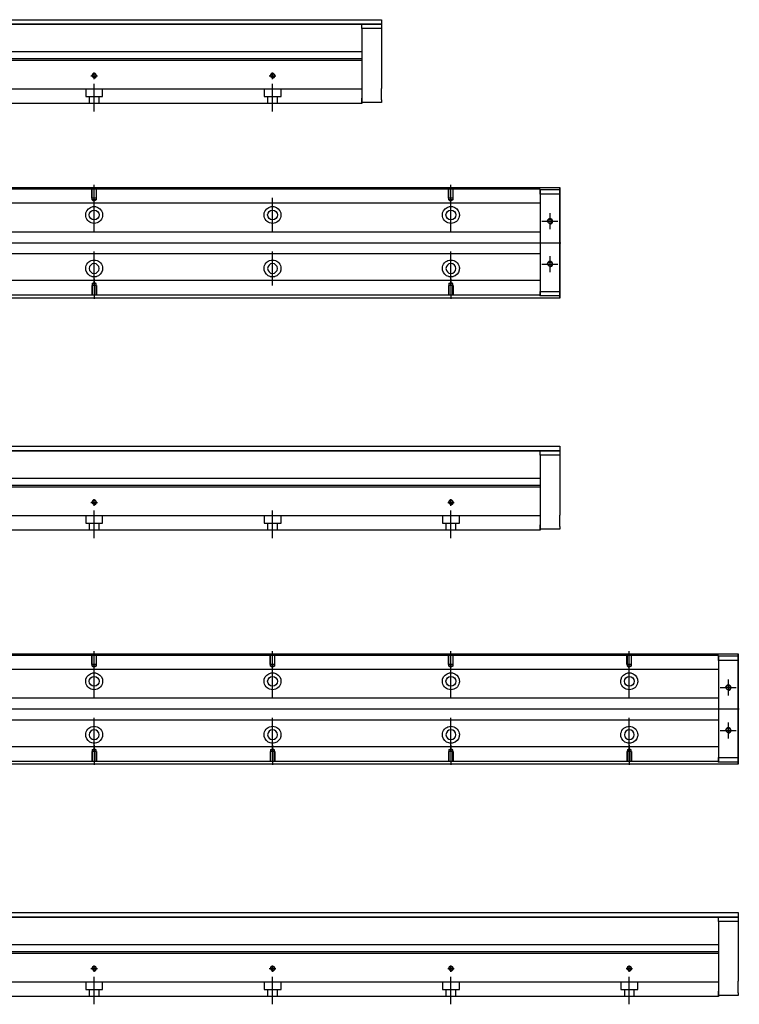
# Model space of a CAD drawing. Header units: millimetres. Extents: x -261 to 3135, y -1525 to 860.
# Tile 28 of 40: x 1514 to 1917, y -1522 to -970. Entities that reach past the tile are written whole.
import ezdxf
from ezdxf.lldxf.tags import DXFTag

# ---------------------------------------------------------------- set-up
doc = ezdxf.new("R2010")
doc.units = ezdxf.units.MM
doc.layers.get('0').update_dxf_attribs({"linetype": 'CONTINUOUS'})
tags = doc.linetypes.add('DASHED', pattern=[25.72, 12.86, -12.86]).pattern_tags.tags
tags[6:7] = [DXFTag(74, 4), DXFTag(75, 0), DXFTag(340, '0'), DXFTag(46, 0.0), DXFTag(50, 0.0), DXFTag(44, 0.0), DXFTag(45, 0.0)]
tags[4:5] = [DXFTag(74, 4), DXFTag(75, 0), DXFTag(340, '0'), DXFTag(46, 0.0), DXFTag(50, 0.0), DXFTag(44, 0.0), DXFTag(45, 0.0)]

msp = doc.modelspace()

# ---------------------------------------------------------------- linework, layer by layer
at = {"linetype": 'Continuous'}
for p, q in [((1424.59, -969.86), (1716.54, -969.86)), ((1716.54, -969.86), (1716.54, -972.36)), ((1716.54, -972.36), (1424.59, -972.36)), ((1424.59, -972.36), (1716.54, -972.36)), ((1705.54, -972.36), (1716.54, -972.36)), ((1705.54, -974.86), (1705.54, -972.36)), ((1716.54, -974.86), (1705.54, -974.86)), ((1705.54, -974.86), (1705.54, -1013.86)), ((1716.54, -972.36), (1716.54, -974.86)), ((1716.54, -972.36), (1716.54, -972.36)), ((1716.54, -974.86), (1716.54, -992.86)), ((1705.54, -987.86), (1436.09, -987.86)), ((1705.54, -992.81), (1409.39, -992.81)), ((1705.54, -991.81), (1409.65, -991.81)), ((1705.54, -992.81), (1705.54, -1007.51)), ((1716.54, -999.36), (1716.54, -1008.36)), ((1705.54, -1007.51), (1705.54, -1008.01)), ((1705.54, -1008.01), (1705.54, -1014.81)), ((1705.54, -1016.36), (1705.54, -1013.86)), ((1705.54, -1014.81), (1705.54, -1016.81)), ((1716.54, -1014.86), (1716.54, -1016.36)), ((1705.54, -1016.81), (1403.24, -1016.81)), ((1716.54, -1016.36), (1705.54, -1016.36)), ((1417.78, -1063.89), (1816.54, -1063.89)), ((1816.54, -1064.38), (1816.54, -1063.89)), ((1816.54, -1063.89), (1816.54, -1063.89)), ((1816.54, -1063.89), (1816.54, -1064.89)), ((1816.54, -1068.45), (1816.54, -1064.38)), ((1816.54, -1064.89), (1816.54, -1124.89)), ((1816.54, -1065.14), (1816.54, -1067.64)), ((1816.54, -1065.14), (1816.54, -1065.14)), ((1816.54, -1065.14), (1816.54, -1065.14)), ((1816.54, -1065.14), (1816.54, -1068.95)), ((1816.54, -1068.95), (1816.54, -1065.14)), ((1816.54, -1065.14), (1816.54, -1068.95)), ((1816.54, -1067.64), (1816.54, -1066.14)), ((1816.54, -1068.95), (1816.54, -1066.14)), ((1816.54, -1067.64), (1816.54, -1122.14)), ((1816.54, -1122.14), (1816.54, -1067.64)), ((1816.54, -1068.45), (1816.54, -1068.45)), ((1816.54, -1078.45), (1816.54, -1068.45)), ((1816.54, -1078.45), (1816.54, -1078.45)), ((1816.54, -1086.45), (1816.54, -1078.45)), ((1816.54, -1086.45), (1816.54, -1086.45)), ((1816.54, -1102.45), (1816.54, -1086.45)), ((1816.54, -1102.45), (1816.54, -1102.45)), ((1816.54, -1110.45), (1816.54, -1102.45)), ((1816.54, -1110.45), (1816.54, -1110.45)), ((1816.54, -1120.45), (1816.54, -1110.45)), ((1816.54, -1120.45), (1816.54, -1120.45)), ((1816.54, -1125.39), (1816.54, -1120.45)), ((1816.54, -1125.89), (1401.88, -1125.89)), ((1816.54, -1120.82), (1816.54, -1124.64)), ((1816.54, -1123.64), (1816.54, -1120.82)), ((1816.54, -1120.82), (1816.54, -1124.64)), ((1816.54, -1124.64), (1816.54, -1120.82)), ((1816.54, -1123.64), (1816.54, -1122.14)), ((1816.54, -1122.14), (1816.54, -1124.64)), ((1816.54, -1124.64), (1816.54, -1124.64)), ((1816.54, -1124.64), (1816.54, -1124.64)), ((1816.54, -1124.89), (1816.54, -1125.89)), ((1816.54, -1125.89), (1816.54, -1125.39)), ((1816.54, -1125.89), (1816.54, -1125.89)), ((1424.59, -1209.03), (1816.54, -1209.03)), ((1816.54, -1211.53), (1424.59, -1211.53)), ((1424.59, -1211.54), (1816.54, -1211.54)), ((1805.54, -1211.54), (1816.54, -1211.54)), ((1805.54, -1214.04), (1805.54, -1211.54)), ((1816.54, -1214.04), (1805.54, -1214.04)), ((1805.54, -1214.04), (1805.54, -1253.03)), ((1816.54, -1209.03), (1816.54, -1211.53)), ((1816.54, -1211.53), (1816.54, -1211.54)), ((1816.54, -1211.54), (1816.54, -1214.04)), ((1816.54, -1214.04), (1816.54, -1232.03)), ((1805.54, -1227.03), (1436.09, -1227.03)), ((1805.54, -1231.99), (1409.39, -1231.99)), ((1805.54, -1230.99), (1409.65, -1230.99)), ((1805.54, -1231.99), (1805.54, -1246.69)), ((1816.54, -1238.53), (1816.54, -1247.53)), ((1805.54, -1246.69), (1805.54, -1247.19)), ((1805.54, -1247.19), (1805.54, -1253.99)), ((1805.54, -1255.99), (1403.24, -1255.99)), ((1805.54, -1255.53), (1805.54, -1253.03)), ((1805.54, -1253.99), (1805.54, -1255.99)), ((1816.54, -1255.53), (1805.54, -1255.53)), ((1816.54, -1254.03), (1816.54, -1255.53)), ((1417.78, -1325.27), (1916.54, -1325.27)), ((1916.54, -1325.77), (1916.54, -1325.27)), ((1916.54, -1325.27), (1916.54, -1325.27)), ((1916.54, -1325.27), (1916.54, -1326.27)), ((1916.54, -1329.84), (1916.54, -1325.77)), ((1916.54, -1326.27), (1916.54, -1386.27)), ((1916.54, -1326.52), (1916.54, -1329.02)), ((1916.54, -1326.52), (1916.54, -1326.52)), ((1916.54, -1326.52), (1916.54, -1326.52)), ((1916.54, -1326.52), (1916.54, -1330.34)), ((1916.54, -1330.34), (1916.54, -1326.52)), ((1916.54, -1326.52), (1916.54, -1330.34)), ((1916.54, -1329.02), (1916.54, -1327.52)), ((1916.54, -1330.34), (1916.54, -1327.52)), ((1916.54, -1329.02), (1916.54, -1383.52)), ((1916.54, -1383.52), (1916.54, -1329.02)), ((1916.54, -1329.84), (1916.54, -1329.84)), ((1916.54, -1339.84), (1916.54, -1329.84)), ((1916.54, -1339.84), (1916.54, -1339.84)), ((1916.54, -1347.84), (1916.54, -1339.84)), ((1916.54, -1347.84), (1916.54, -1347.84)), ((1916.54, -1363.84), (1916.54, -1347.84)), ((1916.54, -1363.84), (1916.54, -1363.84)), ((1916.54, -1371.84), (1916.54, -1363.84)), ((1916.54, -1371.84), (1916.54, -1371.84)), ((1916.54, -1381.84), (1916.54, -1371.84)), ((1916.54, -1381.84), (1916.54, -1381.84)), ((1916.54, -1386.77), (1916.54, -1381.84)), ((1916.54, -1382.21), (1916.54, -1386.02)), ((1916.54, -1385.02), (1916.54, -1382.21)), ((1916.54, -1382.21), (1916.54, -1386.02)), ((1916.54, -1386.02), (1916.54, -1382.21)), ((1916.54, -1385.02), (1916.54, -1383.52)), ((1916.54, -1383.52), (1916.54, -1386.02)), ((1916.54, -1387.27), (1401.88, -1387.27)), ((1916.54, -1386.02), (1916.54, -1386.02)), ((1916.54, -1386.02), (1916.54, -1386.02)), ((1916.54, -1386.27), (1916.54, -1387.27)), ((1916.54, -1387.27), (1916.54, -1386.77)), ((1916.54, -1387.27), (1916.54, -1387.27)), ((1424.59, -1470.42), (1916.54, -1470.42)), ((1916.54, -1472.92), (1424.59, -1472.92)), ((1424.59, -1472.93), (1916.54, -1472.92)), ((1905.54, -1472.92), (1916.54, -1472.92)), ((1905.54, -1475.42), (1905.54, -1472.92)), ((1916.54, -1470.42), (1916.54, -1472.92)), ((1916.54, -1472.92), (1916.54, -1475.42)), ((1916.54, -1472.92), (1916.54, -1472.92)), ((1916.54, -1475.42), (1905.54, -1475.42)), ((1905.54, -1475.42), (1905.54, -1514.42)), ((1916.54, -1475.42), (1916.54, -1493.42)), ((1905.54, -1488.42), (1436.09, -1488.42)), ((1905.54, -1493.38), (1409.39, -1493.38)), ((1905.54, -1492.38), (1409.65, -1492.38)), ((1905.54, -1493.38), (1905.54, -1508.08)), ((1916.54, -1499.92), (1916.54, -1508.92)), ((1905.54, -1508.08), (1905.54, -1508.58)), ((1905.54, -1508.58), (1905.54, -1515.38)), ((1905.54, -1517.38), (1403.24, -1517.38)), ((1905.54, -1516.92), (1905.54, -1514.42)), ((1905.54, -1515.38), (1905.54, -1517.38)), ((1916.54, -1516.92), (1905.54, -1516.92)), ((1916.54, -1515.42), (1916.54, -1516.92))]:
    msp.add_line(p, q, dxfattribs=at)
at = {"linetype": 'DASHED'}
for p, q in [((1705.54, -991.81), (1705.54, -992.81)), ((1805.54, -1072.66), (1805.54, -1073.66)), ((1805.54, -1073.66), (1805.54, -1075.21)), ((1805.54, -1075.21), (1805.54, -1078.77)), ((1805.54, -1078.77), (1805.54, -1080.68)), ((1805.54, -1080.68), (1805.54, -1084.39)), ((1805.54, -1105.39), (1805.54, -1108.99)), ((1805.54, -1108.99), (1805.54, -1110.91)), ((1805.54, -1110.91), (1805.54, -1114.47)), ((1805.54, -1114.47), (1805.54, -1116.01)), ((1805.54, -1230.99), (1805.54, -1231.99)), ((1905.54, -1334.05), (1905.54, -1335.05)), ((1905.54, -1335.05), (1905.54, -1336.59)), ((1905.54, -1336.59), (1905.54, -1340.16)), ((1905.54, -1340.16), (1905.54, -1342.07)), ((1905.54, -1342.07), (1905.54, -1345.77)), ((1905.54, -1366.77), (1905.54, -1370.38)), ((1905.54, -1370.38), (1905.54, -1372.3)), ((1905.54, -1372.3), (1905.54, -1375.86)), ((1905.54, -1375.86), (1905.54, -1377.4)), ((1905.54, -1492.38), (1905.54, -1493.38))]:
    msp.add_line(p, q, dxfattribs=at)
at = {"ltscale": 0.5}
for p, q in [((1553.74, -1001.26), (1557.34, -1001.26)), ((1555.54, -1003.13), (1555.54, -999.46)), ((1653.74, -1001.26), (1657.34, -1001.26)), ((1655.54, -1003.13), (1655.54, -999.46)), ((1555.54, -1021.26), (1555.54, -1005.9)), ((1655.54, -1021.26), (1655.54, -1005.9)), ((1553.74, -1240.44), (1557.34, -1240.44)), ((1555.54, -1242.3), (1555.54, -1238.64)), ((1753.74, -1240.44), (1757.34, -1240.44)), ((1755.54, -1242.3), (1755.54, -1238.64)), ((1555.54, -1260.44), (1555.54, -1245.08)), ((1655.54, -1260.44), (1655.54, -1245.08)), ((1755.54, -1260.44), (1755.54, -1245.08)), ((1555.54, -1503.69), (1555.54, -1500.03)), ((1655.54, -1503.69), (1655.54, -1500.03)), ((1755.54, -1503.69), (1755.54, -1500.03)), ((1855.54, -1503.69), (1855.54, -1500.03)), ((1553.74, -1501.83), (1557.34, -1501.83)), ((1555.54, -1521.83), (1555.54, -1506.47)), ((1653.74, -1501.83), (1657.34, -1501.83)), ((1655.54, -1521.83), (1655.54, -1506.47)), ((1753.74, -1501.83), (1757.34, -1501.83)), ((1755.54, -1521.83), (1755.54, -1506.47)), ((1853.74, -1501.83), (1857.34, -1501.83)), ((1855.54, -1521.83), (1855.54, -1506.47))]:
    msp.add_line(p, q, dxfattribs=at)
at = {"linetype": 'DASHED', "ltscale": 0.3}
for p, q in [((1705.54, -1008.81), (1305.54, -1008.81)), ((1550.79, -1008.81), (1550.79, -1012.96)), ((1560.29, -1012.96), (1560.29, -1008.81)), ((1650.79, -1008.81), (1650.79, -1012.96)), ((1660.29, -1012.96), (1660.29, -1008.81)), ((1550.79, -1012.96), (1560.29, -1012.96)), ((1552.79, -1012.96), (1552.79, -1016.26)), ((1558.29, -1016.26), (1558.29, -1012.96)), ((1650.79, -1012.96), (1660.29, -1012.96)), ((1652.79, -1012.96), (1652.79, -1016.26)), ((1658.29, -1016.26), (1658.29, -1012.96)), ((1805.54, -1064.84), (1417.54, -1064.84)), ((1805.54, -1064.84), (1805.54, -1065.14)), ((1805.54, -1065.14), (1805.54, -1065.34)), ((1805.54, -1065.14), (1805.54, -1067.64)), ((1805.54, -1067.64), (1805.54, -1065.14)), ((1805.54, -1065.14), (1816.54, -1065.14)), ((1805.54, -1065.34), (1805.54, -1066.34)), ((1805.54, -1066.34), (1805.54, -1072.66)), ((1816.54, -1067.64), (1805.54, -1067.64)), ((1805.54, -1067.64), (1805.54, -1122.14)), ((1805.54, -1072.66), (1305.54, -1072.66)), ((1805.54, -1088.89), (1308.84, -1088.89)), ((1308.84, -1100.89), (1805.54, -1100.89)), ((1805.54, -1116.01), (1305.54, -1116.01)), ((1805.54, -1116.01), (1805.54, -1117.01)), ((1805.54, -1117.01), (1805.54, -1123.34)), ((1805.54, -1124.34), (1305.54, -1124.34)), ((1805.54, -1122.14), (1816.54, -1122.14)), ((1805.54, -1122.14), (1805.54, -1124.64)), ((1805.54, -1124.64), (1805.54, -1122.14)), ((1805.54, -1123.34), (1805.54, -1124.34)), ((1805.54, -1124.34), (1805.54, -1124.64)), ((1805.54, -1124.64), (1805.54, -1124.84)), ((1816.54, -1124.64), (1805.54, -1124.64)), ((1805.54, -1247.99), (1305.54, -1247.99)), ((1550.79, -1247.99), (1550.79, -1252.14)), ((1550.79, -1252.14), (1560.29, -1252.14)), ((1552.79, -1252.14), (1552.79, -1255.44)), ((1558.29, -1255.44), (1558.29, -1252.14)), ((1560.29, -1252.14), (1560.29, -1247.99)), ((1650.79, -1247.99), (1650.79, -1252.14)), ((1650.79, -1252.14), (1660.29, -1252.14)), ((1652.79, -1252.14), (1652.79, -1255.44)), ((1658.29, -1255.44), (1658.29, -1252.14)), ((1660.29, -1252.14), (1660.29, -1247.99)), ((1750.79, -1247.99), (1750.79, -1252.14)), ((1750.79, -1252.14), (1760.29, -1252.14)), ((1752.79, -1252.14), (1752.79, -1255.44)), ((1758.29, -1255.44), (1758.29, -1252.14)), ((1760.29, -1252.14), (1760.29, -1247.99)), ((1905.54, -1326.23), (1417.54, -1326.23)), ((1905.54, -1326.23), (1905.54, -1326.52)), ((1905.54, -1326.52), (1905.54, -1326.73)), ((1905.54, -1326.52), (1905.54, -1329.02)), ((1905.54, -1329.02), (1905.54, -1326.52)), ((1905.54, -1326.52), (1916.54, -1326.52)), ((1905.54, -1326.73), (1905.54, -1327.73)), ((1905.54, -1327.73), (1905.54, -1334.05)), ((1916.54, -1329.02), (1905.54, -1329.02)), ((1905.54, -1329.02), (1905.54, -1383.52)), ((1905.54, -1334.05), (1305.54, -1334.05)), ((1905.54, -1350.27), (1308.84, -1350.27)), ((1308.84, -1362.27), (1905.54, -1362.27)), ((1905.54, -1377.4), (1305.54, -1377.4)), ((1905.54, -1377.4), (1905.54, -1378.4)), ((1905.54, -1378.4), (1905.54, -1384.73)), ((1905.54, -1383.52), (1916.54, -1383.52)), ((1905.54, -1383.52), (1905.54, -1386.02)), ((1905.54, -1386.02), (1905.54, -1383.52)), ((1905.54, -1384.73), (1905.54, -1385.73)), ((1905.54, -1385.73), (1305.54, -1385.73)), ((1905.54, -1385.73), (1905.54, -1386.02)), ((1905.54, -1386.02), (1905.54, -1386.23)), ((1916.54, -1386.02), (1905.54, -1386.02)), ((1905.54, -1509.38), (1305.54, -1509.38)), ((1550.79, -1509.38), (1550.79, -1513.53)), ((1560.29, -1513.53), (1560.29, -1509.38)), ((1650.79, -1509.38), (1650.79, -1513.53)), ((1660.29, -1513.53), (1660.29, -1509.38)), ((1750.79, -1509.38), (1750.79, -1513.53)), ((1760.29, -1513.53), (1760.29, -1509.38)), ((1850.79, -1509.38), (1850.79, -1513.53)), ((1860.29, -1513.53), (1860.29, -1509.38)), ((1550.79, -1513.53), (1560.29, -1513.53)), ((1552.79, -1513.53), (1552.79, -1516.83)), ((1558.29, -1516.83), (1558.29, -1513.53)), ((1650.79, -1513.53), (1660.29, -1513.53)), ((1652.79, -1513.53), (1652.79, -1516.83)), ((1658.29, -1516.83), (1658.29, -1513.53)), ((1750.79, -1513.53), (1760.29, -1513.53)), ((1752.79, -1513.53), (1752.79, -1516.83)), ((1758.29, -1516.83), (1758.29, -1513.53)), ((1850.79, -1513.53), (1860.29, -1513.53)), ((1852.79, -1513.53), (1852.79, -1516.83)), ((1858.29, -1516.83), (1858.29, -1513.53))]:
    msp.add_line(p, q, dxfattribs=at)
at = {"color": 0, "linetype": 'DASHED', "ltscale": 0.1}
for p, q in [((1554.24, -1069.88), (1554.24, -1064.88)), ((1554.46, -1070.88), (1554.46, -1064.88)), ((1556.61, -1064.88), (1556.61, -1070.88)), ((1556.84, -1069.88), (1556.84, -1064.88)), ((1754.24, -1069.88), (1754.24, -1064.88)), ((1754.46, -1070.88), (1754.46, -1064.88)), ((1756.61, -1064.88), (1756.61, -1070.88)), ((1756.84, -1069.88), (1756.84, -1064.88)), ((1556.84, -1069.88), (1554.24, -1069.88)), ((1756.84, -1069.88), (1754.24, -1069.88)), ((1556.61, -1070.88), (1554.46, -1070.88)), ((1554.46, -1070.88), (1555.54, -1071.5)), ((1556.61, -1070.88), (1555.54, -1071.5)), ((1756.61, -1070.88), (1754.46, -1070.88)), ((1754.46, -1070.88), (1755.54, -1071.5)), ((1756.61, -1070.88), (1755.54, -1071.5)), ((1554.24, -1331.27), (1554.24, -1326.27)), ((1554.46, -1332.27), (1554.46, -1326.27)), ((1556.61, -1326.27), (1556.61, -1332.27)), ((1556.84, -1331.27), (1556.84, -1326.27)), ((1654.24, -1331.27), (1654.24, -1326.27)), ((1654.46, -1332.27), (1654.46, -1326.27)), ((1656.61, -1326.27), (1656.61, -1332.27)), ((1656.84, -1331.27), (1656.84, -1326.27)), ((1754.24, -1331.27), (1754.24, -1326.27)), ((1754.46, -1332.27), (1754.46, -1326.27)), ((1756.61, -1326.27), (1756.61, -1332.27)), ((1756.84, -1331.27), (1756.84, -1326.27)), ((1854.24, -1331.27), (1854.24, -1326.27)), ((1854.46, -1332.27), (1854.46, -1326.27)), ((1856.61, -1326.27), (1856.61, -1332.27)), ((1856.84, -1331.27), (1856.84, -1326.27)), ((1556.84, -1331.27), (1554.24, -1331.27)), ((1556.61, -1332.27), (1554.46, -1332.27)), ((1554.46, -1332.27), (1555.54, -1332.89)), ((1556.61, -1332.27), (1555.54, -1332.89)), ((1656.84, -1331.27), (1654.24, -1331.27)), ((1656.61, -1332.27), (1654.46, -1332.27)), ((1654.46, -1332.27), (1655.54, -1332.89)), ((1656.61, -1332.27), (1655.54, -1332.89)), ((1756.84, -1331.27), (1754.24, -1331.27)), ((1756.61, -1332.27), (1754.46, -1332.27)), ((1754.46, -1332.27), (1755.54, -1332.89)), ((1756.61, -1332.27), (1755.54, -1332.89)), ((1856.84, -1331.27), (1854.24, -1331.27)), ((1856.61, -1332.27), (1854.46, -1332.27)), ((1854.46, -1332.27), (1855.54, -1332.89)), ((1856.61, -1332.27), (1855.54, -1332.89))]:
    msp.add_line(p, q, dxfattribs=at)
at = {"color": 0}
for p, q in [((1555.54, -1073.5), (1555.54, -1062.38)), ((1755.54, -1073.5), (1755.54, -1062.38)), ((1555.54, -1088.86), (1555.54, -1069.81)), ((1655.54, -1088.86), (1655.54, -1069.81)), ((1755.54, -1088.86), (1755.54, -1069.81)), ((1555.54, -1118.86), (1555.54, -1099.81)), ((1655.54, -1118.86), (1655.54, -1099.81)), ((1755.54, -1118.86), (1755.54, -1099.81)), ((1555.54, -1115.17), (1555.54, -1126.29)), ((1755.54, -1115.17), (1755.54, -1126.29)), ((1555.54, -1334.89), (1555.54, -1323.77)), ((1655.54, -1334.89), (1655.54, -1323.77)), ((1755.54, -1334.89), (1755.54, -1323.77)), ((1855.54, -1334.89), (1855.54, -1323.77)), ((1555.54, -1350.25), (1555.54, -1331.2)), ((1655.54, -1350.25), (1655.54, -1331.2)), ((1755.54, -1350.25), (1755.54, -1331.2)), ((1855.54, -1350.25), (1855.54, -1331.2)), ((1555.54, -1380.25), (1555.54, -1361.2)), ((1655.54, -1380.25), (1655.54, -1361.2)), ((1755.54, -1380.25), (1755.54, -1361.2)), ((1855.54, -1380.25), (1855.54, -1361.2)), ((1555.54, -1376.55), (1555.54, -1387.67)), ((1655.54, -1376.55), (1655.54, -1387.67)), ((1755.54, -1376.55), (1755.54, -1387.67)), ((1855.54, -1376.55), (1855.54, -1387.67))]:
    msp.add_line(p, q, dxfattribs=at)
for p, q in [((1811.04, -1078.38), (1811.04, -1087.38)), ((1806.54, -1082.88), (1815.54, -1082.88)), ((1409.83, -1094.89), (1817.23, -1094.89)), ((1811.04, -1102.38), (1811.04, -1111.38)), ((1806.54, -1106.88), (1815.54, -1106.88)), ((1911.04, -1339.77), (1911.04, -1348.77)), ((1906.54, -1344.27), (1915.54, -1344.27)), ((1409.83, -1356.27), (1917.23, -1356.27)), ((1906.54, -1368.27), (1915.54, -1368.27)), ((1911.04, -1363.77), (1911.04, -1372.77))]:
    msp.add_line(p, q)
at = {"color": 0, "linetype": 'DASHED', "ltscale": 0.3}
for p, q in [((1556.84, -1118.79), (1554.24, -1118.79)), ((1554.24, -1118.79), (1554.24, -1123.79)), ((1554.46, -1117.79), (1555.54, -1117.17)), ((1554.46, -1117.79), (1554.46, -1123.79)), ((1556.61, -1117.79), (1554.46, -1117.79)), ((1556.61, -1117.79), (1555.54, -1117.17)), ((1556.61, -1123.79), (1556.61, -1117.79)), ((1556.84, -1118.79), (1556.84, -1123.79)), ((1756.84, -1118.79), (1754.24, -1118.79)), ((1754.24, -1118.79), (1754.24, -1123.79)), ((1754.46, -1117.79), (1755.54, -1117.17)), ((1754.46, -1117.79), (1754.46, -1123.79)), ((1756.61, -1117.79), (1754.46, -1117.79)), ((1756.61, -1117.79), (1755.54, -1117.17)), ((1756.61, -1123.79), (1756.61, -1117.79)), ((1756.84, -1118.79), (1756.84, -1123.79)), ((1554.46, -1379.17), (1555.54, -1378.55)), ((1554.46, -1379.17), (1554.46, -1385.17)), ((1556.61, -1379.17), (1554.46, -1379.17)), ((1556.61, -1379.17), (1555.54, -1378.55)), ((1556.61, -1385.17), (1556.61, -1379.17)), ((1654.46, -1379.17), (1655.54, -1378.55)), ((1654.46, -1379.17), (1654.46, -1385.17)), ((1656.61, -1379.17), (1654.46, -1379.17)), ((1656.61, -1379.17), (1655.54, -1378.55)), ((1656.61, -1385.17), (1656.61, -1379.17)), ((1754.46, -1379.17), (1755.54, -1378.55)), ((1754.46, -1379.17), (1754.46, -1385.17)), ((1756.61, -1379.17), (1754.46, -1379.17)), ((1756.61, -1379.17), (1755.54, -1378.55)), ((1756.61, -1385.17), (1756.61, -1379.17)), ((1854.46, -1379.17), (1855.54, -1378.55)), ((1854.46, -1379.17), (1854.46, -1385.17)), ((1856.61, -1379.17), (1854.46, -1379.17)), ((1856.61, -1379.17), (1855.54, -1378.55)), ((1856.61, -1385.17), (1856.61, -1379.17)), ((1556.84, -1380.17), (1554.24, -1380.17)), ((1554.24, -1380.17), (1554.24, -1385.17)), ((1556.84, -1380.17), (1556.84, -1385.17)), ((1656.84, -1380.17), (1654.24, -1380.17)), ((1654.24, -1380.17), (1654.24, -1385.17)), ((1656.84, -1380.17), (1656.84, -1385.17)), ((1756.84, -1380.17), (1754.24, -1380.17)), ((1754.24, -1380.17), (1754.24, -1385.17)), ((1756.84, -1380.17), (1756.84, -1385.17)), ((1856.84, -1380.17), (1854.24, -1380.17)), ((1854.24, -1380.17), (1854.24, -1385.17)), ((1856.84, -1380.17), (1856.84, -1385.17))]:
    msp.add_line(p, q, dxfattribs=at)
at = {"linetype": 'Continuous'}
for centre, radius in [((1555.54, -1001.26), 1.07), ((1655.54, -1001.26), 1.07), ((1811.04, -1106.88), 1.22), ((1555.54, -1240.44), 1.07), ((1755.54, -1240.44), 1.07), ((1911.04, -1368.27), 1.22), ((1555.54, -1501.83), 1.07), ((1655.54, -1501.83), 1.07), ((1755.54, -1501.83), 1.07), ((1855.54, -1501.83), 1.07)]:
    msp.add_circle(centre, radius, dxfattribs=at)
at = {"color": 0, "linetype": 'Continuous'}
for centre in [(1555.54, -1079.33), (1655.54, -1079.33), (1755.54, -1079.33), (1555.54, -1340.72), (1655.54, -1340.72), (1755.54, -1340.72), (1855.54, -1340.72)]:
    msp.add_circle(centre, 2.75, dxfattribs=at)
at = {"linetype": 'Continuous', "extrusion": (0, 0, -1)}
for centre in [(-1811.04, -1082.88), (-1911.04, -1344.27)]:
    msp.add_circle(centre, 1.22, dxfattribs=at)
at = {"color": 0, "linetype": 'Continuous', "extrusion": (0, 0, -1)}
for centre in [(-1555.54, -1109.33), (-1655.54, -1109.33), (-1755.54, -1109.33), (-1555.54, -1370.72), (-1655.54, -1370.72), (-1755.54, -1370.72), (-1855.54, -1370.72)]:
    msp.add_circle(centre, 2.75, dxfattribs=at)
for centre, radius in [((1555.54, -1001.26), 1.3), ((1655.54, -1001.26), 1.3), ((1811.04, -1082.88), 1.5), ((1811.04, -1106.88), 1.5), ((1555.54, -1240.44), 1.3), ((1755.54, -1240.44), 1.3), ((1911.04, -1344.27), 1.5), ((1911.04, -1368.27), 1.5), ((1555.54, -1501.83), 1.3), ((1655.54, -1501.83), 1.3), ((1755.54, -1501.83), 1.3), ((1855.54, -1501.83), 1.3)]:
    msp.add_arc(centre, radius, 270, 180)
for centre, start, end in [((-1555.54, -1079.33), 13.6191, 80.1049), ((-1555.54, -1079.33), 99.8951, 166.3809), ((-1655.54, -1079.33), 13.6191, 80.1049), ((-1655.54, -1079.33), 99.8951, 166.3809), ((-1755.54, -1079.33), 13.6191, 80.1049), ((-1755.54, -1079.33), 99.8951, 166.3809), ((-1555.54, -1079.33), 189.6765, 350.3235), ((-1655.54, -1079.33), 189.6765, 350.3235), ((-1755.54, -1079.33), 189.6765, 350.3235), ((-1555.54, -1109.33), 10.8558, 169.1442), ((-1655.54, -1109.33), 10.8558, 169.1442), ((-1755.54, -1109.33), 10.8558, 169.1442), ((-1555.54, -1109.33), 285.2319, 347.572), ((-1555.54, -1109.33), 192.428, 254.7681), ((-1655.54, -1109.33), 285.2319, 347.572), ((-1655.54, -1109.33), 192.428, 254.7681), ((-1755.54, -1109.33), 285.2319, 347.572), ((-1755.54, -1109.33), 192.428, 254.7681), ((-1555.54, -1340.72), 13.6191, 80.1049), ((-1555.54, -1340.72), 99.8951, 166.3809), ((-1655.54, -1340.72), 13.6191, 80.1049), ((-1655.54, -1340.72), 99.8951, 166.3809), ((-1755.54, -1340.72), 13.6191, 80.1049), ((-1755.54, -1340.72), 99.8951, 166.3809), ((-1855.54, -1340.72), 13.6191, 80.1049), ((-1855.54, -1340.72), 99.8951, 166.3809), ((-1555.54, -1340.72), 189.6765, 350.3235), ((-1655.54, -1340.72), 189.6765, 350.3235), ((-1755.54, -1340.72), 189.6765, 350.3235), ((-1855.54, -1340.72), 189.6765, 350.3235), ((-1555.54, -1370.72), 10.8558, 169.1442), ((-1655.54, -1370.72), 10.8558, 169.1442), ((-1755.54, -1370.72), 10.8558, 169.1442), ((-1855.54, -1370.72), 10.8558, 169.1442), ((-1555.54, -1370.72), 285.2319, 347.572), ((-1555.54, -1370.72), 192.428, 254.7681), ((-1655.54, -1370.72), 285.2319, 347.572), ((-1655.54, -1370.72), 192.428, 254.7681), ((-1755.54, -1370.72), 285.2319, 347.572), ((-1755.54, -1370.72), 192.428, 254.7681), ((-1855.54, -1370.72), 285.2319, 347.572), ((-1855.54, -1370.72), 192.428, 254.7681)]:
    msp.add_arc(centre, 4.75, start, end, dxfattribs=at)
at = {"linetype": 'Continuous'}
for points, knots in [([(1716.54, -992.86), (1716.54, -992.86), (1716.54, -992.88), (1716.54, -992.94), (1716.54, -992.98), (1716.54, -993.1), (1716.54, -993.17), (1716.54, -993.34), (1716.54, -993.44), (1716.54, -993.67), (1716.54, -993.79), (1716.54, -994.05), (1716.54, -994.2), (1716.54, -994.5), (1716.54, -994.66), (1716.54, -994.99), (1716.54, -995.16), (1716.54, -995.51), (1716.54, -995.69), (1716.54, -996.05), (1716.54, -996.23), (1716.54, -996.59), (1716.54, -996.77), (1716.54, -997.12), (1716.54, -997.29), (1716.54, -997.61), (1716.54, -997.77), (1716.54, -998.07), (1716.54, -998.21), (1716.54, -998.47), (1716.54, -998.6), (1716.54, -998.81), (1716.54, -998.91), (1716.54, -999.08), (1716.54, -999.15), (1716.54, -999.25), (1716.54, -999.29), (1716.54, -999.35), (1716.54, -999.36), (1716.54, -999.36)], [0, 0, 0, 0, 0.052926, 0.052926, 0.105852, 0.105852, 0.158778, 0.158778, 0.211704, 0.211704, 0.26463, 0.26463, 0.317556, 0.317556, 0.370482, 0.370482, 0.423408, 0.423408, 0.476333, 0.476333, 0.529259, 0.529259, 0.582185, 0.582185, 0.635111, 0.635111, 0.688037, 0.688037, 0.740963, 0.740963, 0.793889, 0.793889, 0.846815, 0.846815, 0.899741, 0.899741, 0.949242, 0.949242, 1, 1, 1, 1]), ([(1716.54, -1014.86), (1716.54, -1014.86), (1716.54, -1014.85), (1716.54, -1014.79), (1716.54, -1014.74), (1716.54, -1014.63), (1716.54, -1014.55), (1716.54, -1014.38), (1716.54, -1014.28), (1716.54, -1014.06), (1716.54, -1013.94), (1716.54, -1013.67), (1716.54, -1013.53), (1716.54, -1013.22), (1716.54, -1013.06), (1716.54, -1012.73), (1716.54, -1012.56), (1716.54, -1012.21), (1716.54, -1012.03), (1716.54, -1011.67), (1716.54, -1011.49), (1716.54, -1011.13), (1716.54, -1010.96), (1716.54, -1010.61), (1716.54, -1010.44), (1716.54, -1010.11), (1716.54, -1009.95), (1716.54, -1009.65), (1716.54, -1009.51), (1716.54, -1009.25), (1716.54, -1009.13), (1716.54, -1008.91), (1716.54, -1008.81), (1716.54, -1008.65), (1716.54, -1008.58), (1716.54, -1008.47), (1716.54, -1008.43), (1716.54, -1008.38), (1716.54, -1008.36), (1716.54, -1008.36)], [0, 0, 0, 0, 0.052926, 0.052926, 0.105852, 0.105852, 0.158778, 0.158778, 0.211704, 0.211704, 0.26463, 0.26463, 0.317556, 0.317556, 0.370482, 0.370482, 0.423408, 0.423408, 0.476333, 0.476333, 0.529259, 0.529259, 0.582185, 0.582185, 0.635111, 0.635111, 0.688037, 0.688037, 0.740963, 0.740963, 0.793889, 0.793889, 0.846815, 0.846815, 0.899741, 0.899741, 0.949242, 0.949242, 1, 1, 1, 1]), ([(1816.54, -1068.95), (1816.54, -1069.13), (1816.54, -1069.31), (1816.54, -1069.66), (1816.54, -1069.84), (1816.54, -1070.18), (1816.54, -1070.35), (1816.54, -1070.66), (1816.54, -1070.81), (1816.54, -1071.1), (1816.54, -1071.23), (1816.54, -1071.47), (1816.54, -1071.58), (1816.54, -1071.78), (1816.54, -1071.86), (1816.54, -1072), (1816.54, -1072.06), (1816.54, -1072.15), (1816.54, -1072.18), (1816.54, -1072.2), (1816.54, -1072.2), (1816.54, -1072.17), (1816.54, -1072.14), (1816.54, -1072.05), (1816.54, -1071.98), (1816.54, -1071.84), (1816.54, -1071.75), (1816.54, -1071.55), (1816.54, -1071.43), (1816.54, -1071.19), (1816.54, -1071.05), (1816.54, -1070.77), (1816.54, -1070.61), (1816.54, -1070.29), (1816.54, -1070.13), (1816.54, -1069.96), (1816.54, -1069.63), (1816.54, -1069.29), (1816.54, -1068.95)], [0, 0, 0, 0, 0.052893, 0.052893, 0.105785, 0.105785, 0.158678, 0.158678, 0.211571, 0.211571, 0.264464, 0.264464, 0.317356, 0.317356, 0.370249, 0.370249, 0.423142, 0.423142, 0.476034, 0.476034, 0.528927, 0.528927, 0.58182, 0.58182, 0.634712, 0.634712, 0.687605, 0.687605, 0.740498, 0.740498, 0.793391, 0.793391, 0.846283, 0.846283, 0.899176, 0.899176, 0.899176, 1, 1, 1, 1]), ([(1816.54, -1117.57), (1816.54, -1117.57), (1816.54, -1117.58), (1816.54, -1117.6), (1816.54, -1117.63), (1816.54, -1117.73), (1816.54, -1117.79), (1816.54, -1117.93), (1816.54, -1118.02), (1816.54, -1118.22), (1816.54, -1118.34), (1816.54, -1118.58), (1816.54, -1118.72), (1816.54, -1119), (1816.54, -1119.16), (1816.54, -1119.48), (1816.54, -1119.64), (1816.54, -1119.97), (1816.54, -1120.14), (1816.54, -1120.48), (1816.54, -1120.65), (1816.54, -1120.82)], [0, 0, 0, 0, 0.058411, 0.058411, 0.164275, 0.164275, 0.270139, 0.270139, 0.376003, 0.376003, 0.481867, 0.481867, 0.587731, 0.587731, 0.693595, 0.693595, 0.799459, 0.799459, 0.898473, 0.898473, 1, 1, 1, 1]), ([(1816.54, -1232.03), (1816.54, -1232.03), (1816.54, -1232.05), (1816.54, -1232.11), (1816.54, -1232.15), (1816.54, -1232.27), (1816.54, -1232.34), (1816.54, -1232.52), (1816.54, -1232.62), (1816.54, -1232.84), (1816.54, -1232.96), (1816.54, -1233.23), (1816.54, -1233.37), (1816.54, -1233.67), (1816.54, -1233.83), (1816.54, -1234.16), (1816.54, -1234.34), (1816.54, -1234.69), (1816.54, -1234.86), (1816.54, -1235.22), (1816.54, -1235.4), (1816.54, -1235.76), (1816.54, -1235.94), (1816.54, -1236.29), (1816.54, -1236.46), (1816.54, -1236.79), (1816.54, -1236.95), (1816.54, -1237.24), (1816.54, -1237.39), (1816.54, -1237.65), (1816.54, -1237.77), (1816.54, -1237.99), (1816.54, -1238.08), (1816.54, -1238.25), (1816.54, -1238.32), (1816.54, -1238.43), (1816.54, -1238.47), (1816.54, -1238.52), (1816.54, -1238.53), (1816.54, -1238.53)], [0, 0, 0, 0, 0.052926, 0.052926, 0.105852, 0.105852, 0.158778, 0.158778, 0.211704, 0.211704, 0.26463, 0.26463, 0.317556, 0.317556, 0.370482, 0.370482, 0.423408, 0.423408, 0.476333, 0.476333, 0.529259, 0.529259, 0.582185, 0.582185, 0.635111, 0.635111, 0.688037, 0.688037, 0.740963, 0.740963, 0.793889, 0.793889, 0.846815, 0.846815, 0.899741, 0.899741, 0.949242, 0.949242, 1, 1, 1, 1]), ([(1816.54, -1254.03), (1816.54, -1254.03), (1816.54, -1254.02), (1816.54, -1253.96), (1816.54, -1253.92), (1816.54, -1253.8), (1816.54, -1253.73), (1816.54, -1253.55), (1816.54, -1253.45), (1816.54, -1253.23), (1816.54, -1253.11), (1816.54, -1252.84), (1816.54, -1252.7), (1816.54, -1252.4), (1816.54, -1252.24), (1816.54, -1251.91), (1816.54, -1251.73), (1816.54, -1251.38), (1816.54, -1251.21), (1816.54, -1250.85), (1816.54, -1250.67), (1816.54, -1250.31), (1816.54, -1250.13), (1816.54, -1249.78), (1816.54, -1249.61), (1816.54, -1249.28), (1816.54, -1249.12), (1816.54, -1248.83), (1816.54, -1248.68), (1816.54, -1248.42), (1816.54, -1248.3), (1816.54, -1248.08), (1816.54, -1247.99), (1816.54, -1247.82), (1816.54, -1247.75), (1816.54, -1247.64), (1816.54, -1247.6), (1816.54, -1247.55), (1816.54, -1247.53), (1816.54, -1247.53)], [0, 0, 0, 0, 0.052926, 0.052926, 0.105852, 0.105852, 0.158778, 0.158778, 0.211704, 0.211704, 0.26463, 0.26463, 0.317556, 0.317556, 0.370482, 0.370482, 0.423408, 0.423408, 0.476333, 0.476333, 0.529259, 0.529259, 0.582185, 0.582185, 0.635111, 0.635111, 0.688037, 0.688037, 0.740963, 0.740963, 0.793889, 0.793889, 0.846815, 0.846815, 0.899741, 0.899741, 0.949242, 0.949242, 1, 1, 1, 1]), ([(1916.54, -1330.34), (1916.54, -1330.52), (1916.54, -1330.7), (1916.54, -1331.05), (1916.54, -1331.23), (1916.54, -1331.57), (1916.54, -1331.73), (1916.54, -1332.05), (1916.54, -1332.2), (1916.54, -1332.48), (1916.54, -1332.62), (1916.54, -1332.86), (1916.54, -1332.97), (1916.54, -1333.17), (1916.54, -1333.25), (1916.54, -1333.39), (1916.54, -1333.45), (1916.54, -1333.54), (1916.54, -1333.56), (1916.54, -1333.59), (1916.54, -1333.59), (1916.54, -1333.56), (1916.54, -1333.53), (1916.54, -1333.43), (1916.54, -1333.37), (1916.54, -1333.22), (1916.54, -1333.14), (1916.54, -1332.94), (1916.54, -1332.82), (1916.54, -1332.58), (1916.54, -1332.44), (1916.54, -1332.15), (1916.54, -1332), (1916.54, -1331.68), (1916.54, -1331.52), (1916.54, -1331.34), (1916.54, -1331.02), (1916.54, -1330.68), (1916.54, -1330.34)], [0, 0, 0, 0, 0.052893, 0.052893, 0.105785, 0.105785, 0.158678, 0.158678, 0.211571, 0.211571, 0.264464, 0.264464, 0.317356, 0.317356, 0.370249, 0.370249, 0.423142, 0.423142, 0.476034, 0.476034, 0.528927, 0.528927, 0.58182, 0.58182, 0.634712, 0.634712, 0.687605, 0.687605, 0.740498, 0.740498, 0.793391, 0.793391, 0.846283, 0.846283, 0.899176, 0.899176, 0.899176, 1, 1, 1, 1]), ([(1916.54, -1378.96), (1916.54, -1378.96), (1916.54, -1378.96), (1916.54, -1378.99), (1916.54, -1379.02), (1916.54, -1379.11), (1916.54, -1379.17), (1916.54, -1379.32), (1916.54, -1379.41), (1916.54, -1379.61), (1916.54, -1379.72), (1916.54, -1379.97), (1916.54, -1380.11), (1916.54, -1380.39), (1916.54, -1380.55), (1916.54, -1380.86), (1916.54, -1381.03), (1916.54, -1381.36), (1916.54, -1381.53), (1916.54, -1381.86), (1916.54, -1382.04), (1916.54, -1382.21)], [0, 0, 0, 0, 0.058411, 0.058411, 0.164275, 0.164275, 0.270139, 0.270139, 0.376003, 0.376003, 0.481867, 0.481867, 0.587731, 0.587731, 0.693595, 0.693595, 0.799459, 0.799459, 0.898473, 0.898473, 1, 1, 1, 1]), ([(1916.54, -1493.42), (1916.54, -1493.42), (1916.54, -1493.44), (1916.54, -1493.5), (1916.54, -1493.54), (1916.54, -1493.66), (1916.54, -1493.73), (1916.54, -1493.91), (1916.54, -1494), (1916.54, -1494.23), (1916.54, -1494.35), (1916.54, -1494.62), (1916.54, -1494.76), (1916.54, -1495.06), (1916.54, -1495.22), (1916.54, -1495.55), (1916.54, -1495.72), (1916.54, -1496.07), (1916.54, -1496.25), (1916.54, -1496.61), (1916.54, -1496.79), (1916.54, -1497.15), (1916.54, -1497.33), (1916.54, -1497.68), (1916.54, -1497.85), (1916.54, -1498.18), (1916.54, -1498.33), (1916.54, -1498.63), (1916.54, -1498.77), (1916.54, -1499.04), (1916.54, -1499.16), (1916.54, -1499.37), (1916.54, -1499.47), (1916.54, -1499.64), (1916.54, -1499.71), (1916.54, -1499.82), (1916.54, -1499.86), (1916.54, -1499.91), (1916.54, -1499.92), (1916.54, -1499.92)], [0, 0, 0, 0, 0.052926, 0.052926, 0.105852, 0.105852, 0.158778, 0.158778, 0.211704, 0.211704, 0.26463, 0.26463, 0.317556, 0.317556, 0.370482, 0.370482, 0.423408, 0.423408, 0.476333, 0.476333, 0.529259, 0.529259, 0.582185, 0.582185, 0.635111, 0.635111, 0.688037, 0.688037, 0.740963, 0.740963, 0.793889, 0.793889, 0.846815, 0.846815, 0.899741, 0.899741, 0.949242, 0.949242, 1, 1, 1, 1]), ([(1916.54, -1515.42), (1916.54, -1515.42), (1916.54, -1515.41), (1916.54, -1515.35), (1916.54, -1515.3), (1916.54, -1515.19), (1916.54, -1515.11), (1916.54, -1514.94), (1916.54, -1514.84), (1916.54, -1514.62), (1916.54, -1514.5), (1916.54, -1514.23), (1916.54, -1514.09), (1916.54, -1513.78), (1916.54, -1513.62), (1916.54, -1513.29), (1916.54, -1513.12), (1916.54, -1512.77), (1916.54, -1512.59), (1916.54, -1512.24), (1916.54, -1512.05), (1916.54, -1511.7), (1916.54, -1511.52), (1916.54, -1511.17), (1916.54, -1511), (1916.54, -1510.67), (1916.54, -1510.51), (1916.54, -1510.21), (1916.54, -1510.07), (1916.54, -1509.81), (1916.54, -1509.69), (1916.54, -1509.47), (1916.54, -1509.38), (1916.54, -1509.21), (1916.54, -1509.14), (1916.54, -1509.03), (1916.54, -1508.99), (1916.54, -1508.94), (1916.54, -1508.92), (1916.54, -1508.92)], [0, 0, 0, 0, 0.052926, 0.052926, 0.105852, 0.105852, 0.158778, 0.158778, 0.211704, 0.211704, 0.26463, 0.26463, 0.317556, 0.317556, 0.370482, 0.370482, 0.423408, 0.423408, 0.476333, 0.476333, 0.529259, 0.529259, 0.582185, 0.582185, 0.635111, 0.635111, 0.688037, 0.688037, 0.740963, 0.740963, 0.793889, 0.793889, 0.846815, 0.846815, 0.899741, 0.899741, 0.949242, 0.949242, 1, 1, 1, 1])]:
    msp.add_open_spline(points, degree=3, knots=knots, dxfattribs=at)
at = {"linetype": 'Continuous', "extrusion": (-8.28923e-11, 2e-16, -1)}
for points in [[(1816.54, -1068.95), (1816.54, -1069.13), (1816.54, -1069.31), (1816.54, -1069.66), (1816.54, -1069.84), (1816.54, -1070.18), (1816.54, -1070.35), (1816.54, -1070.66), (1816.54, -1070.81), (1816.54, -1071.1), (1816.54, -1071.23), (1816.54, -1071.47), (1816.54, -1071.58), (1816.54, -1071.78), (1816.54, -1071.86), (1816.54, -1072), (1816.54, -1072.06), (1816.54, -1072.15), (1816.54, -1072.18), (1816.54, -1072.2), (1816.54, -1072.2), (1816.54, -1072.17), (1816.54, -1072.14), (1816.54, -1072.05), (1816.54, -1071.98), (1816.54, -1071.84), (1816.54, -1071.75), (1816.54, -1071.55), (1816.54, -1071.43), (1816.54, -1071.19), (1816.54, -1071.05), (1816.54, -1070.77), (1816.54, -1070.61), (1816.54, -1070.29), (1816.54, -1070.13), (1816.54, -1069.96), (1816.54, -1069.63), (1816.54, -1069.29), (1816.54, -1068.95)], [(1916.54, -1330.34), (1916.54, -1330.52), (1916.54, -1330.7), (1916.54, -1331.05), (1916.54, -1331.23), (1916.54, -1331.57), (1916.54, -1331.73), (1916.54, -1332.05), (1916.54, -1332.2), (1916.54, -1332.48), (1916.54, -1332.62), (1916.54, -1332.86), (1916.54, -1332.97), (1916.54, -1333.17), (1916.54, -1333.25), (1916.54, -1333.39), (1916.54, -1333.45), (1916.54, -1333.54), (1916.54, -1333.56), (1916.54, -1333.59), (1916.54, -1333.59), (1916.54, -1333.56), (1916.54, -1333.53), (1916.54, -1333.43), (1916.54, -1333.37), (1916.54, -1333.22), (1916.54, -1333.14), (1916.54, -1332.94), (1916.54, -1332.82), (1916.54, -1332.58), (1916.54, -1332.44), (1916.54, -1332.15), (1916.54, -1332), (1916.54, -1331.68), (1916.54, -1331.52), (1916.54, -1331.34), (1916.54, -1331.02), (1916.54, -1330.68), (1916.54, -1330.34)]]:
    msp.add_open_spline(points, degree=3, knots=[0, 0, 0, 0, 0.052893, 0.052893, 0.105785, 0.105785, 0.158678, 0.158678, 0.211571, 0.211571, 0.264464, 0.264464, 0.317356, 0.317356, 0.370249, 0.370249, 0.423142, 0.423142, 0.476034, 0.476034, 0.528927, 0.528927, 0.58182, 0.58182, 0.634712, 0.634712, 0.687605, 0.687605, 0.740498, 0.740498, 0.793391, 0.793391, 0.846283, 0.846283, 0.899176, 0.899176, 0.899176, 1, 1, 1, 1], dxfattribs=at)
at = {"color": 0, "linetype": 'Continuous'}
for points, knots in [([(1554.72, -1074.66), (1555.13, -1074.58), (1555.56, -1074.57), (1556.11, -1074.62), (1556.23, -1074.63), (1556.35, -1074.66)], [0, 0, 0, 0, 0.772987, 0.772987, 1, 1, 1, 1]), ([(1654.72, -1074.66), (1655.13, -1074.58), (1655.56, -1074.57), (1656.11, -1074.62), (1656.23, -1074.63), (1656.35, -1074.66)], [0, 0, 0, 0, 0.772987, 0.772987, 1, 1, 1, 1]), ([(1754.72, -1074.66), (1755.13, -1074.58), (1755.56, -1074.57), (1756.11, -1074.62), (1756.23, -1074.63), (1756.35, -1074.66)], [0, 0, 0, 0, 0.772987, 0.772987, 1, 1, 1, 1]), ([(1556.78, -1113.92), (1556.38, -1114.03), (1555.96, -1114.08), (1555.11, -1114.08), (1554.69, -1114.03), (1554.29, -1113.92)], [0, 0, 0, 0, 0.500461, 0.500461, 1, 1, 1, 1]), ([(1656.78, -1113.92), (1656.38, -1114.03), (1655.96, -1114.08), (1655.11, -1114.08), (1654.69, -1114.03), (1654.29, -1113.92)], [0, 0, 0, 0, 0.500461, 0.500461, 1, 1, 1, 1]), ([(1756.78, -1113.92), (1756.38, -1114.03), (1755.96, -1114.08), (1755.11, -1114.08), (1754.69, -1114.03), (1754.29, -1113.92)], [0, 0, 0, 0, 0.500461, 0.500461, 1, 1, 1, 1]), ([(1554.72, -1336.04), (1555.13, -1335.97), (1555.56, -1335.95), (1556.11, -1336.01), (1556.23, -1336.02), (1556.35, -1336.04)], [0, 0, 0, 0, 0.772987, 0.772987, 1, 1, 1, 1]), ([(1654.72, -1336.04), (1655.13, -1335.97), (1655.56, -1335.95), (1656.11, -1336.01), (1656.23, -1336.02), (1656.35, -1336.04)], [0, 0, 0, 0, 0.772987, 0.772987, 1, 1, 1, 1]), ([(1754.72, -1336.04), (1755.13, -1335.97), (1755.56, -1335.95), (1756.11, -1336.01), (1756.23, -1336.02), (1756.35, -1336.04)], [0, 0, 0, 0, 0.772987, 0.772987, 1, 1, 1, 1]), ([(1854.72, -1336.04), (1855.13, -1335.97), (1855.56, -1335.95), (1856.11, -1336.01), (1856.23, -1336.02), (1856.35, -1336.04)], [0, 0, 0, 0, 0.772987, 0.772987, 1, 1, 1, 1]), ([(1556.78, -1375.31), (1556.38, -1375.42), (1555.96, -1375.47), (1555.11, -1375.47), (1554.69, -1375.42), (1554.29, -1375.31)], [0, 0, 0, 0, 0.500461, 0.500461, 1, 1, 1, 1]), ([(1656.78, -1375.31), (1656.38, -1375.42), (1655.96, -1375.47), (1655.11, -1375.47), (1654.69, -1375.42), (1654.29, -1375.31)], [0, 0, 0, 0, 0.500461, 0.500461, 1, 1, 1, 1]), ([(1756.78, -1375.31), (1756.38, -1375.42), (1755.96, -1375.47), (1755.11, -1375.47), (1754.69, -1375.42), (1754.29, -1375.31)], [0, 0, 0, 0, 0.500461, 0.500461, 1, 1, 1, 1]), ([(1856.78, -1375.31), (1856.38, -1375.42), (1855.96, -1375.47), (1855.11, -1375.47), (1854.69, -1375.42), (1854.29, -1375.31)], [0, 0, 0, 0, 0.500461, 0.500461, 1, 1, 1, 1])]:
    msp.add_open_spline(points, degree=3, knots=knots, dxfattribs=at)
for points in [[(1550.85, -1080.13), (1550.74, -1079.48), (1550.77, -1078.81), (1550.92, -1078.22)], [(1560.15, -1078.22), (1560.3, -1078.81), (1560.33, -1079.48), (1560.22, -1080.13)], [(1650.85, -1080.13), (1650.74, -1079.48), (1650.77, -1078.81), (1650.92, -1078.22)], [(1660.15, -1078.22), (1660.3, -1078.81), (1660.33, -1079.48), (1660.22, -1080.13)], [(1750.85, -1080.13), (1750.74, -1079.48), (1750.77, -1078.81), (1750.92, -1078.22)], [(1760.15, -1078.22), (1760.3, -1078.81), (1760.33, -1079.48), (1760.22, -1080.13)], [(1550.9, -1110.36), (1550.76, -1109.76), (1550.75, -1109.09), (1550.87, -1108.44)], [(1560.2, -1108.44), (1560.33, -1109.09), (1560.31, -1109.76), (1560.17, -1110.36)], [(1650.9, -1110.36), (1650.76, -1109.76), (1650.75, -1109.09), (1650.87, -1108.44)], [(1660.2, -1108.44), (1660.33, -1109.09), (1660.31, -1109.76), (1660.17, -1110.36)], [(1750.9, -1110.36), (1750.76, -1109.76), (1750.75, -1109.09), (1750.87, -1108.44)], [(1760.2, -1108.44), (1760.33, -1109.09), (1760.31, -1109.76), (1760.17, -1110.36)], [(1550.85, -1341.52), (1550.74, -1340.86), (1550.77, -1340.2), (1550.92, -1339.6)], [(1560.15, -1339.6), (1560.3, -1340.2), (1560.33, -1340.87), (1560.22, -1341.52)], [(1650.85, -1341.52), (1650.74, -1340.86), (1650.77, -1340.2), (1650.92, -1339.6)], [(1660.15, -1339.6), (1660.3, -1340.2), (1660.33, -1340.87), (1660.22, -1341.52)], [(1750.85, -1341.52), (1750.74, -1340.86), (1750.77, -1340.2), (1750.92, -1339.6)], [(1760.15, -1339.6), (1760.3, -1340.2), (1760.33, -1340.87), (1760.22, -1341.52)], [(1850.85, -1341.52), (1850.74, -1340.86), (1850.77, -1340.2), (1850.92, -1339.6)], [(1860.15, -1339.6), (1860.3, -1340.2), (1860.33, -1340.87), (1860.22, -1341.52)], [(1550.9, -1371.75), (1550.76, -1371.15), (1550.75, -1370.48), (1550.87, -1369.83)], [(1560.2, -1369.83), (1560.33, -1370.48), (1560.31, -1371.15), (1560.17, -1371.75)], [(1650.9, -1371.75), (1650.76, -1371.15), (1650.75, -1370.48), (1650.87, -1369.83)], [(1660.2, -1369.83), (1660.33, -1370.48), (1660.31, -1371.15), (1660.17, -1371.75)], [(1750.9, -1371.75), (1750.76, -1371.15), (1750.75, -1370.48), (1750.87, -1369.83)], [(1760.2, -1369.83), (1760.33, -1370.48), (1760.31, -1371.15), (1760.17, -1371.75)], [(1850.9, -1371.75), (1850.76, -1371.15), (1850.75, -1370.48), (1850.87, -1369.83)], [(1860.2, -1369.83), (1860.33, -1370.48), (1860.31, -1371.15), (1860.17, -1371.75)]]:
    msp.add_open_spline(points, degree=3, dxfattribs=at)
at = {"linetype": 'Continuous', "extrusion": (-1.26256e-11, 1e-16, -1)}
for points in [[(1816.54, -1120.82), (1816.54, -1120.64), (1816.54, -1120.46), (1816.54, -1120.11), (1816.54, -1119.93), (1816.54, -1119.59), (1816.54, -1119.42), (1816.54, -1119.11), (1816.54, -1118.96), (1816.54, -1118.67), (1816.54, -1118.54), (1816.54, -1118.3), (1816.54, -1118.19), (1816.54, -1117.99), (1816.54, -1117.91), (1816.54, -1117.77), (1816.54, -1117.71), (1816.54, -1117.62), (1816.54, -1117.59), (1816.54, -1117.57), (1816.54, -1117.57), (1816.54, -1117.6), (1816.54, -1117.63), (1816.54, -1117.73), (1816.54, -1117.79), (1816.54, -1117.93), (1816.54, -1118.02), (1816.54, -1118.22), (1816.54, -1118.34), (1816.54, -1118.58), (1816.54, -1118.72), (1816.54, -1119), (1816.54, -1119.16), (1816.54, -1119.48), (1816.54, -1119.64), (1816.54, -1119.97), (1816.54, -1120.14), (1816.54, -1120.48), (1816.54, -1120.65), (1816.54, -1120.82)], [(1916.54, -1382.21), (1916.54, -1382.03), (1916.54, -1381.85), (1916.54, -1381.49), (1916.54, -1381.32), (1916.54, -1380.98), (1916.54, -1380.81), (1916.54, -1380.5), (1916.54, -1380.35), (1916.54, -1380.06), (1916.54, -1379.93), (1916.54, -1379.69), (1916.54, -1379.58), (1916.54, -1379.38), (1916.54, -1379.3), (1916.54, -1379.15), (1916.54, -1379.1), (1916.54, -1379.01), (1916.54, -1378.98), (1916.54, -1378.96), (1916.54, -1378.96), (1916.54, -1378.99), (1916.54, -1379.02), (1916.54, -1379.11), (1916.54, -1379.17), (1916.54, -1379.32), (1916.54, -1379.41), (1916.54, -1379.61), (1916.54, -1379.72), (1916.54, -1379.97), (1916.54, -1380.11), (1916.54, -1380.39), (1916.54, -1380.55), (1916.54, -1380.86), (1916.54, -1381.03), (1916.54, -1381.36), (1916.54, -1381.53), (1916.54, -1381.86), (1916.54, -1382.04), (1916.54, -1382.21)]]:
    msp.add_open_spline(points, degree=3, knots=[0, 0, 0, 0, 0.052926, 0.052926, 0.105852, 0.105852, 0.158778, 0.158778, 0.211704, 0.211704, 0.26463, 0.26463, 0.317556, 0.317556, 0.370482, 0.370482, 0.423408, 0.423408, 0.476333, 0.476333, 0.529259, 0.529259, 0.582185, 0.582185, 0.635111, 0.635111, 0.688037, 0.688037, 0.740963, 0.740963, 0.793889, 0.793889, 0.846815, 0.846815, 0.899741, 0.899741, 0.949242, 0.949242, 1, 1, 1, 1], dxfattribs=at)
at = {"linetype": 'Continuous', "extrusion": (1.01477e-11, 0, -1)}
for points in [[(1816.54, -1120.82), (1816.54, -1120.64), (1816.54, -1120.46), (1816.54, -1120.11), (1816.54, -1119.93), (1816.54, -1119.59), (1816.54, -1119.42), (1816.54, -1119.11), (1816.54, -1118.96), (1816.54, -1118.67), (1816.54, -1118.54), (1816.54, -1118.3), (1816.54, -1118.19), (1816.54, -1117.99), (1816.54, -1117.91), (1816.54, -1117.77), (1816.54, -1117.71), (1816.54, -1117.62), (1816.54, -1117.59), (1816.54, -1117.58)], [(1916.54, -1382.21), (1916.54, -1382.03), (1916.54, -1381.85), (1916.54, -1381.49), (1916.54, -1381.32), (1916.54, -1380.98), (1916.54, -1380.81), (1916.54, -1380.5), (1916.54, -1380.35), (1916.54, -1380.06), (1916.54, -1379.93), (1916.54, -1379.69), (1916.54, -1379.58), (1916.54, -1379.38), (1916.54, -1379.3), (1916.54, -1379.15), (1916.54, -1379.1), (1916.54, -1379.01), (1916.54, -1378.98), (1916.54, -1378.97)]]:
    msp.add_open_spline(points, degree=3, knots=[0, 0, 0, 0, 0.111112, 0.111112, 0.222224, 0.222224, 0.333337, 0.333337, 0.444449, 0.444449, 0.555561, 0.555561, 0.666673, 0.666673, 0.777785, 0.777785, 0.888898, 0.888898, 1, 1, 1, 1], dxfattribs=at)

doc.saveas('drawing.dxf')
